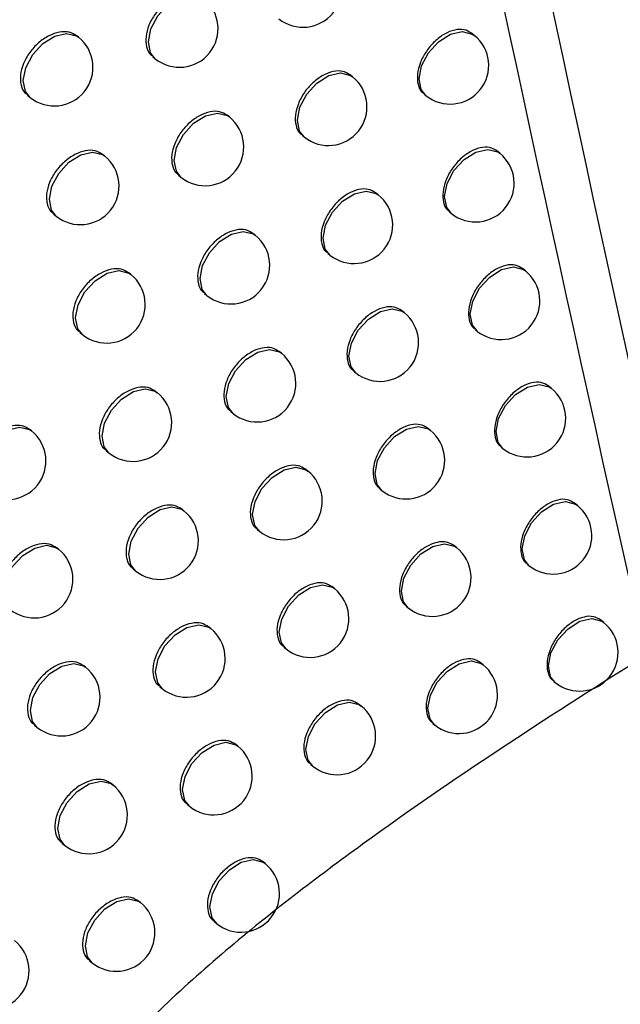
# Model space of a CAD drawing. Header units: millimetres. Extents: x 15231 to 16570, y 10019 to 11489.
# Tile 196 of 206: x 16391.82 to 16399.59, y 11053.06 to 11065.8. Entities that reach past the tile are written whole.
import ezdxf

# ---------------------------------------------------------------- set-up
doc = ezdxf.new("R2010")
doc.units = ezdxf.units.MM

msp = doc.modelspace()

# ---------------------------------------------------------------- linework, layer by layer
at = {"color": 7, "linetype": 'Continuous', "lineweight": 25}
for p, q in [((16397.705, 11065.602), (16397.667, 11065.632)), ((16392.582, 11065.577), (16392.558, 11065.597)), ((16393.543, 11065.325), (16393.575, 11065.299)), ((16396.129, 11065.065), (16396.096, 11065.092)), ((16391.92, 11064.827), (16391.956, 11064.798)), ((16397.055, 11064.841), (16397.078, 11064.822)), ((16394.534, 11064.545), (16394.505, 11064.568)), ((16395.476, 11064.308), (16395.503, 11064.286)), ((16398.034, 11064.076), (16397.996, 11064.107)), ((16392.919, 11064.041), (16392.894, 11064.061)), ((16393.877, 11063.79), (16393.908, 11063.765)), ((16396.462, 11063.537), (16396.428, 11063.564)), ((16392.258, 11063.289), (16392.293, 11063.261)), ((16397.385, 11063.315), (16397.408, 11063.297)), ((16394.87, 11063.014), (16394.84, 11063.038)), ((16395.809, 11062.779), (16395.836, 11062.758)), ((16398.366, 11062.553), (16398.327, 11062.584)), ((16393.259, 11062.507), (16393.233, 11062.527)), ((16394.213, 11062.259), (16394.244, 11062.234)), ((16396.797, 11062.012), (16396.762, 11062.039)), ((16392.598, 11061.754), (16392.632, 11061.727)), ((16397.718, 11061.791), (16397.74, 11061.774)), ((16395.209, 11061.486), (16395.178, 11061.51)), ((16396.145, 11061.253), (16396.171, 11061.232)), ((16398.701, 11061.033), (16398.662, 11061.064)), ((16393.601, 11060.975), (16393.574, 11060.997)), ((16394.553, 11060.73), (16394.582, 11060.706)), ((16391.974, 11060.481), (16391.951, 11060.499)), ((16397.135, 11060.489), (16397.1, 11060.517)), ((16398.053, 11060.27), (16398.075, 11060.253)), ((16392.941, 11060.223), (16392.974, 11060.196)), ((16395.55, 11059.96), (16395.519, 11059.986)), ((16396.483, 11059.73), (16396.509, 11059.709)), ((16399.039, 11059.515), (16398.999, 11059.547)), ((16393.946, 11059.447), (16393.918, 11059.469)), ((16394.895, 11059.204), (16394.924, 11059.181)), ((16397.476, 11058.969), (16397.44, 11058.998)), ((16392.322, 11058.949), (16392.299, 11058.968)), ((16398.392, 11058.752), (16398.413, 11058.736)), ((16393.287, 11058.694), (16393.319, 11058.668)), ((16395.894, 11058.438), (16395.862, 11058.464)), ((16396.825, 11058.209), (16396.849, 11058.189)), ((16399.38, 11058), (16399.339, 11058.033)), ((16394.293, 11057.922), (16394.265, 11057.944)), ((16395.239, 11057.681), (16395.268, 11057.658)), ((16397.819, 11057.452), (16397.783, 11057.481)), ((16392.674, 11057.421), (16392.649, 11057.44)), ((16398.733, 11057.237), (16398.753, 11057.221)), ((16393.635, 11057.168), (16393.667, 11057.142)), ((16396.241, 11056.918), (16396.208, 11056.944)), ((16392.012, 11056.67), (16392.048, 11056.641)), ((16397.169, 11056.692), (16397.193, 11056.672)), ((16394.644, 11056.399), (16394.615, 11056.422)), ((16395.587, 11056.161), (16395.614, 11056.138)), ((16393.028, 11055.895), (16393.003, 11055.915)), ((16393.986, 11055.645), (16394.017, 11055.62)), ((16392.367, 11055.144), (16392.402, 11055.116)), ((16394.997, 11054.879), (16394.967, 11054.903)), ((16393.385, 11054.372), (16393.359, 11054.393)), ((16394.34, 11054.124), (16394.37, 11054.1)), ((16392.724, 11053.62), (16392.758, 11053.593))]:
    msp.add_line(p, q, dxfattribs=at)
at = {"color": 7, "linetype": 'Continuous', "lineweight": 25, "flags": 128}
for points in [[(16393.575, 11065.299), (16393.515, 11065.375), (16393.486, 11065.517), (16393.519, 11065.685), (16393.608, 11065.853), (16393.739, 11065.996), (16393.893, 11066.093), (16394.047, 11066.128), (16394.176, 11066.096), (16394.201, 11066.079)], [(16391.956, 11064.798), (16391.896, 11064.874), (16391.867, 11065.016), (16391.9, 11065.183), (16391.989, 11065.352), (16392.12, 11065.495), (16392.274, 11065.592), (16392.428, 11065.627), (16392.557, 11065.595), (16392.582, 11065.577)], [(16397.078, 11064.822), (16397.018, 11064.899), (16396.99, 11065.04), (16397.022, 11065.208), (16397.111, 11065.376), (16397.243, 11065.52), (16397.397, 11065.616), (16397.55, 11065.651), (16397.679, 11065.619), (16397.705, 11065.602)], [(16395.503, 11064.286), (16395.443, 11064.362), (16395.415, 11064.504), (16395.447, 11064.671), (16395.536, 11064.84), (16395.667, 11064.983), (16395.822, 11065.08), (16395.975, 11065.115), (16396.104, 11065.083), (16396.129, 11065.065)], [(16393.908, 11063.765), (16393.848, 11063.842), (16393.819, 11063.983), (16393.852, 11064.151), (16393.941, 11064.319), (16394.072, 11064.463), (16394.226, 11064.559), (16394.38, 11064.594), (16394.509, 11064.562), (16394.534, 11064.545)], [(16397.408, 11063.297), (16397.348, 11063.373), (16397.319, 11063.515), (16397.352, 11063.682), (16397.44, 11063.851), (16397.572, 11063.994), (16397.726, 11064.09), (16397.879, 11064.125), (16398.009, 11064.094), (16398.034, 11064.076)], [(16392.293, 11063.261), (16392.233, 11063.337), (16392.204, 11063.479), (16392.237, 11063.647), (16392.325, 11063.815), (16392.457, 11063.958), (16392.611, 11064.055), (16392.764, 11064.09), (16392.894, 11064.058), (16392.919, 11064.041)], [(16395.836, 11062.758), (16395.775, 11062.834), (16395.747, 11062.976), (16395.78, 11063.143), (16395.868, 11063.312), (16396, 11063.455), (16396.154, 11063.551), (16396.307, 11063.586), (16396.436, 11063.555), (16396.462, 11063.537)], [(16394.244, 11062.234), (16394.184, 11062.311), (16394.155, 11062.452), (16394.188, 11062.62), (16394.277, 11062.788), (16394.408, 11062.932), (16394.562, 11063.028), (16394.715, 11063.063), (16394.845, 11063.031), (16394.87, 11063.014)], [(16397.74, 11061.774), (16397.68, 11061.85), (16397.651, 11061.992), (16397.684, 11062.159), (16397.773, 11062.328), (16397.904, 11062.471), (16398.058, 11062.568), (16398.211, 11062.603), (16398.341, 11062.571), (16398.366, 11062.553)], [(16392.632, 11061.727), (16392.572, 11061.803), (16392.544, 11061.945), (16392.576, 11062.113), (16392.665, 11062.281), (16392.797, 11062.424), (16392.951, 11062.521), (16393.104, 11062.556), (16393.233, 11062.524), (16393.259, 11062.507)], [(16396.171, 11061.232), (16396.111, 11061.308), (16396.082, 11061.45), (16396.115, 11061.618), (16396.203, 11061.786), (16396.335, 11061.929), (16396.489, 11062.026), (16396.642, 11062.061), (16396.772, 11062.029), (16396.797, 11062.012)], [(16394.582, 11060.706), (16394.522, 11060.783), (16394.494, 11060.924), (16394.526, 11061.092), (16394.615, 11061.26), (16394.747, 11061.404), (16394.901, 11061.5), (16395.054, 11061.535), (16395.183, 11061.503), (16395.209, 11061.486)], [(16398.075, 11060.253), (16398.015, 11060.33), (16397.986, 11060.471), (16398.019, 11060.639), (16398.107, 11060.807), (16398.239, 11060.951), (16398.393, 11061.047), (16398.546, 11061.082), (16398.676, 11061.05), (16398.701, 11061.033)], [(16392.974, 11060.196), (16392.914, 11060.272), (16392.886, 11060.414), (16392.918, 11060.581), (16393.007, 11060.75), (16393.139, 11060.893), (16393.293, 11060.99), (16393.446, 11061.025), (16393.575, 11060.993), (16393.601, 11060.975)], [(16391.347, 11059.701), (16391.287, 11059.777), (16391.259, 11059.919), (16391.291, 11060.087), (16391.38, 11060.255), (16391.511, 11060.398), (16391.666, 11060.495), (16391.819, 11060.53), (16391.948, 11060.498), (16391.974, 11060.481)], [(16396.509, 11059.709), (16396.449, 11059.786), (16396.42, 11059.927), (16396.453, 11060.095), (16396.541, 11060.263), (16396.673, 11060.407), (16396.827, 11060.503), (16396.98, 11060.538), (16397.11, 11060.506), (16397.135, 11060.489)], [(16394.924, 11059.181), (16394.864, 11059.257), (16394.835, 11059.399), (16394.868, 11059.566), (16394.956, 11059.735), (16395.088, 11059.878), (16395.242, 11059.975), (16395.395, 11060.01), (16395.525, 11059.978), (16395.55, 11059.96)], [(16398.413, 11058.736), (16398.353, 11058.812), (16398.324, 11058.954), (16398.357, 11059.121), (16398.445, 11059.29), (16398.577, 11059.433), (16398.731, 11059.53), (16398.884, 11059.565), (16399.013, 11059.533), (16399.039, 11059.515)], [(16393.319, 11058.668), (16393.259, 11058.744), (16393.231, 11058.885), (16393.263, 11059.053), (16393.352, 11059.222), (16393.484, 11059.365), (16393.638, 11059.461), (16393.791, 11059.496), (16393.92, 11059.465), (16393.946, 11059.447)], [(16391.696, 11058.17), (16391.636, 11058.246), (16391.607, 11058.388), (16391.64, 11058.555), (16391.729, 11058.724), (16391.86, 11058.867), (16392.014, 11058.964), (16392.168, 11058.999), (16392.297, 11058.967), (16392.322, 11058.949)], [(16396.849, 11058.189), (16396.789, 11058.266), (16396.761, 11058.407), (16396.793, 11058.575), (16396.882, 11058.743), (16397.014, 11058.887), (16397.168, 11058.983), (16397.321, 11059.018), (16397.45, 11058.987), (16397.476, 11058.969)], [(16395.268, 11057.658), (16395.208, 11057.735), (16395.179, 11057.876), (16395.212, 11058.044), (16395.3, 11058.212), (16395.432, 11058.356), (16395.586, 11058.452), (16395.739, 11058.487), (16395.869, 11058.455), (16395.894, 11058.438)], [(16398.753, 11057.221), (16398.693, 11057.297), (16398.665, 11057.439), (16398.697, 11057.607), (16398.786, 11057.775), (16398.918, 11057.918), (16399.072, 11058.015), (16399.225, 11058.05), (16399.354, 11058.018), (16399.38, 11058)], [(16393.667, 11057.142), (16393.607, 11057.218), (16393.578, 11057.36), (16393.611, 11057.528), (16393.7, 11057.696), (16393.831, 11057.839), (16393.985, 11057.936), (16394.139, 11057.971), (16394.268, 11057.939), (16394.293, 11057.922)], [(16392.048, 11056.641), (16391.988, 11056.718), (16391.959, 11056.859), (16391.992, 11057.027), (16392.08, 11057.195), (16392.212, 11057.339), (16392.366, 11057.435), (16392.519, 11057.47), (16392.648, 11057.438), (16392.674, 11057.421)], [(16397.193, 11056.672), (16397.133, 11056.749), (16397.104, 11056.89), (16397.137, 11057.058), (16397.226, 11057.226), (16397.357, 11057.37), (16397.511, 11057.466), (16397.665, 11057.501), (16397.794, 11057.469), (16397.819, 11057.452)], [(16395.614, 11056.138), (16395.554, 11056.215), (16395.526, 11056.356), (16395.558, 11056.524), (16395.647, 11056.693), (16395.779, 11056.836), (16395.933, 11056.932), (16396.086, 11056.967), (16396.215, 11056.936), (16396.241, 11056.918)], [(16394.017, 11055.62), (16393.957, 11055.696), (16393.929, 11055.838), (16393.961, 11056.005), (16394.05, 11056.174), (16394.182, 11056.317), (16394.336, 11056.413), (16394.489, 11056.448), (16394.618, 11056.417), (16394.644, 11056.399)], [(16392.402, 11055.116), (16392.342, 11055.192), (16392.313, 11055.333), (16392.346, 11055.501), (16392.434, 11055.67), (16392.566, 11055.813), (16392.72, 11055.909), (16392.873, 11055.944), (16393.003, 11055.913), (16393.028, 11055.895)], [(16394.37, 11054.1), (16394.31, 11054.176), (16394.282, 11054.318), (16394.314, 11054.486), (16394.403, 11054.654), (16394.535, 11054.797), (16394.689, 11054.894), (16394.842, 11054.929), (16394.971, 11054.897), (16394.997, 11054.879)], [(16392.758, 11053.593), (16392.698, 11053.669), (16392.67, 11053.811), (16392.702, 11053.979), (16392.791, 11054.147), (16392.923, 11054.29), (16393.077, 11054.387), (16393.23, 11054.422), (16393.359, 11054.39), (16393.385, 11054.372)]]:
    msp.add_lwpolyline(points, dxfattribs=at)
at = {"color": 7, "linetype": 'Continuous', "lineweight": 25}
for centre in [(16395.487, 11066.207), (16393.888, 11065.689), (16392.269, 11065.188), (16397.392, 11065.212), (16395.816, 11064.676), (16394.221, 11064.155), (16392.606, 11063.651), (16397.721, 11063.686), (16396.149, 11063.147), (16394.557, 11062.624), (16392.945, 11062.117), (16398.053, 11062.163), (16396.484, 11061.622), (16394.895, 11061.096), (16393.288, 11060.586), (16398.388, 11060.643), (16391.66, 11060.091), (16396.822, 11060.099), (16395.237, 11059.571), (16398.726, 11059.126), (16393.633, 11059.057), (16392.009, 11058.559), (16397.163, 11058.579), (16395.581, 11058.048), (16399.066, 11057.611), (16393.98, 11057.532), (16392.361, 11057.031), (16397.506, 11057.062), (16395.928, 11056.528), (16394.33, 11056.009), (16392.715, 11055.505), (16394.683, 11054.49), (16393.071, 11053.983), (16391.441, 11053.49)]:
    msp.add_arc(centre, 0.5, 231.2257, 51.2257, dxfattribs=at)
for points in [[(16406.492, 11062.441), (16402.821, 11082.306), (16399.81, 11102.676), (16397.459, 11123.51)], [(16400.246, 11058.952), (16395.939, 11078.23), (16392.347, 11098.127), (16389.417, 11118.671)]]:
    msp.add_open_spline(points, degree=3, dxfattribs=at)
for points, knots in [([(16389.533, 11113.255), (16390.969, 11103.7), (16392.549, 11094.281), (16396.013, 11075.712), (16397.894, 11066.572), (16399.931, 11057.573)], [0, 0, 0, 0, 0.5, 0.5, 1, 1, 1, 1]), ([(16394.172, 11066.101), (16394.142, 11066.119), (16394.08, 11066.157), (16393.952, 11066.153), (16393.815, 11066.103), (16393.681, 11066.008), (16393.568, 11065.881), (16393.487, 11065.734), (16393.447, 11065.584), (16393.457, 11065.452), (16393.493, 11065.363), (16393.536, 11065.337), (16393.547, 11065.33)], [0, 0, 0, 0, 0.102509, 0.209902, 0.317298, 0.424696, 0.532093, 0.639485, 0.746868, 0.854245, 0.961624, 1, 1, 1, 1]), ([(16392.557, 11065.596), (16392.526, 11065.615), (16392.464, 11065.653), (16392.335, 11065.65), (16392.195, 11065.602), (16392.06, 11065.509), (16391.945, 11065.382), (16391.863, 11065.236), (16391.823, 11065.087), (16391.832, 11064.955), (16391.869, 11064.865), (16391.912, 11064.839), (16391.924, 11064.832)], [0, 0, 0, 0, 0.1024433, 0.2098424, 0.3172716, 0.4247193, 0.5321613, 0.6395703, 0.7469312, 0.8542547, 0.9615746, 1, 1, 1, 1]), ([(16397.667, 11065.631), (16397.637, 11065.649), (16397.577, 11065.685), (16397.453, 11065.678), (16397.319, 11065.626), (16397.189, 11065.528), (16397.079, 11065.398), (16397, 11065.249), (16396.962, 11065.099), (16396.971, 11064.967), (16397.006, 11064.878), (16397.048, 11064.853), (16397.059, 11064.846)], [0, 0, 0, 0, 0.102353, 0.209734, 0.31716, 0.424608, 0.532051, 0.639471, 0.746859, 0.85422, 0.961565, 1, 1, 1, 1]), ([(16396.095, 11065.091), (16396.066, 11065.109), (16396.005, 11065.146), (16395.879, 11065.141), (16395.744, 11065.089), (16395.612, 11064.993), (16395.5, 11064.864), (16395.421, 11064.716), (16395.382, 11064.566), (16395.391, 11064.434), (16395.427, 11064.345), (16395.469, 11064.319), (16395.48, 11064.313)], [0, 0, 0, 0, 0.1024765, 0.2098636, 0.3172587, 0.4246574, 0.5320552, 0.6394503, 0.7468427, 0.8542326, 0.9616201, 1, 1, 1, 1]), ([(16394.504, 11064.567), (16394.474, 11064.586), (16394.413, 11064.623), (16394.285, 11064.619), (16394.148, 11064.569), (16394.015, 11064.474), (16393.901, 11064.346), (16393.821, 11064.2), (16393.781, 11064.05), (16393.791, 11063.918), (16393.827, 11063.828), (16393.87, 11063.802), (16393.881, 11063.795)], [0, 0, 0, 0, 0.102512, 0.209904, 0.317297, 0.424691, 0.532084, 0.639475, 0.746861, 0.854243, 0.961628, 1, 1, 1, 1]), ([(16392.893, 11064.06), (16392.863, 11064.078), (16392.8, 11064.117), (16392.671, 11064.114), (16392.532, 11064.065), (16392.397, 11063.971), (16392.283, 11063.845), (16392.201, 11063.699), (16392.161, 11063.55), (16392.17, 11063.417), (16392.207, 11063.328), (16392.25, 11063.301), (16392.262, 11063.294)], [0, 0, 0, 0, 0.102462, 0.20986, 0.31728, 0.424714, 0.532144, 0.639549, 0.746915, 0.854253, 0.961588, 1, 1, 1, 1]), ([(16397.995, 11064.106), (16397.966, 11064.123), (16397.906, 11064.16), (16397.782, 11064.153), (16397.649, 11064.1), (16397.519, 11064.002), (16397.409, 11063.872), (16397.33, 11063.723), (16397.292, 11063.572), (16397.301, 11063.44), (16397.336, 11063.352), (16397.378, 11063.326), (16397.389, 11063.32)], [0, 0, 0, 0, 0.102328, 0.209708, 0.31714, 0.4246, 0.532054, 0.639478, 0.746865, 0.854219, 0.961553, 1, 1, 1, 1]), ([(16396.427, 11063.563), (16396.398, 11063.581), (16396.337, 11063.618), (16396.211, 11063.613), (16396.076, 11063.561), (16395.945, 11063.464), (16395.833, 11063.335), (16395.754, 11063.188), (16395.715, 11063.037), (16395.724, 11062.905), (16395.76, 11062.816), (16395.802, 11062.791), (16395.813, 11062.784)], [0, 0, 0, 0, 0.102463, 0.209849, 0.317247, 0.424651, 0.532054, 0.639451, 0.746843, 0.854231, 0.961615, 1, 1, 1, 1]), ([(16394.839, 11063.037), (16394.809, 11063.055), (16394.748, 11063.093), (16394.621, 11063.088), (16394.484, 11063.038), (16394.351, 11062.943), (16394.238, 11062.815), (16394.157, 11062.668), (16394.118, 11062.518), (16394.127, 11062.386), (16394.163, 11062.297), (16394.206, 11062.271), (16394.217, 11062.264)], [0, 0, 0, 0, 0.102512, 0.209903, 0.317294, 0.424686, 0.532077, 0.639467, 0.746855, 0.854242, 0.96163, 1, 1, 1, 1]), ([(16393.232, 11062.526), (16393.201, 11062.545), (16393.139, 11062.583), (16393.011, 11062.58), (16392.872, 11062.531), (16392.737, 11062.437), (16392.623, 11062.31), (16392.541, 11062.164), (16392.502, 11062.015), (16392.511, 11061.883), (16392.547, 11061.793), (16392.591, 11061.767), (16392.602, 11061.76)], [0, 0, 0, 0, 0.102478, 0.209874, 0.317287, 0.42471, 0.532129, 0.63953, 0.746902, 0.854251, 0.961599, 1, 1, 1, 1]), ([(16398.327, 11062.583), (16398.298, 11062.601), (16398.238, 11062.637), (16398.114, 11062.63), (16397.981, 11062.577), (16397.851, 11062.479), (16397.741, 11062.348), (16397.663, 11062.2), (16397.625, 11062.049), (16397.634, 11061.917), (16397.669, 11061.828), (16397.711, 11061.803), (16397.722, 11061.796)], [0, 0, 0, 0, 0.102302, 0.209681, 0.31712, 0.424591, 0.532056, 0.639487, 0.746872, 0.854217, 0.961541, 1, 1, 1, 1]), ([(16396.762, 11062.038), (16396.732, 11062.056), (16396.672, 11062.093), (16396.546, 11062.087), (16396.411, 11062.035), (16396.28, 11061.939), (16396.169, 11061.809), (16396.09, 11061.662), (16396.051, 11061.511), (16396.06, 11061.379), (16396.096, 11061.29), (16396.138, 11061.265), (16396.149, 11061.258)], [0, 0, 0, 0, 0.102447, 0.209833, 0.317235, 0.424645, 0.532053, 0.639453, 0.746845, 0.854229, 0.961608, 1, 1, 1, 1]), ([(16395.177, 11061.509), (16395.147, 11061.528), (16395.086, 11061.565), (16394.959, 11061.56), (16394.823, 11061.51), (16394.69, 11061.414), (16394.577, 11061.286), (16394.497, 11061.139), (16394.458, 11060.989), (16394.467, 11060.857), (16394.503, 11060.768), (16394.545, 11060.742), (16394.557, 11060.735)], [0, 0, 0, 0, 0.102509, 0.2099, 0.31729, 0.42468, 0.532071, 0.639461, 0.746851, 0.85424, 0.961631, 1, 1, 1, 1]), ([(16393.573, 11060.996), (16393.543, 11061.014), (16393.481, 11061.052), (16393.353, 11061.049), (16393.214, 11061), (16393.08, 11060.906), (16392.966, 11060.778), (16392.885, 11060.632), (16392.845, 11060.483), (16392.854, 11060.351), (16392.89, 11060.261), (16392.934, 11060.235), (16392.945, 11060.228)], [0, 0, 0, 0, 0.102491, 0.209886, 0.317292, 0.424705, 0.532116, 0.639514, 0.74689, 0.854249, 0.961609, 1, 1, 1, 1]), ([(16398.661, 11061.063), (16398.632, 11061.081), (16398.572, 11061.117), (16398.449, 11061.11), (16398.316, 11061.057), (16398.187, 11060.958), (16398.077, 11060.828), (16397.999, 11060.679), (16397.961, 11060.528), (16397.97, 11060.396), (16398.005, 11060.307), (16398.046, 11060.282), (16398.057, 11060.276)], [0, 0, 0, 0, 0.102274, 0.209652, 0.317099, 0.424583, 0.53206, 0.639496, 0.746879, 0.854216, 0.961527, 1, 1, 1, 1]), ([(16391.95, 11060.498), (16391.919, 11060.517), (16391.857, 11060.555), (16391.727, 11060.553), (16391.587, 11060.505), (16391.451, 11060.413), (16391.335, 11060.286), (16391.253, 11060.141), (16391.213, 11059.992), (16391.222, 11059.86), (16391.259, 11059.77), (16391.302, 11059.743), (16391.314, 11059.736)], [0, 0, 0, 0, 0.102393, 0.209795, 0.317245, 0.424724, 0.532194, 0.639614, 0.746964, 0.854258, 0.961544, 1, 1, 1, 1]), ([(16397.099, 11060.516), (16397.07, 11060.534), (16397.009, 11060.571), (16396.884, 11060.565), (16396.749, 11060.513), (16396.619, 11060.416), (16396.507, 11060.286), (16396.428, 11060.138), (16396.39, 11059.988), (16396.399, 11059.856), (16396.434, 11059.767), (16396.476, 11059.741), (16396.487, 11059.735)], [0, 0, 0, 0, 0.10243, 0.209815, 0.317221, 0.424638, 0.532053, 0.639457, 0.746848, 0.854228, 0.9616, 1, 1, 1, 1]), ([(16395.518, 11059.985), (16395.488, 11060.003), (16395.427, 11060.04), (16395.3, 11060.035), (16395.164, 11059.984), (16395.032, 11059.889), (16394.919, 11059.76), (16394.839, 11059.613), (16394.8, 11059.463), (16394.809, 11059.331), (16394.845, 11059.242), (16394.887, 11059.216), (16394.899, 11059.209)], [0, 0, 0, 0, 0.102504, 0.209894, 0.317284, 0.424675, 0.532066, 0.639457, 0.746847, 0.854238, 0.96163, 1, 1, 1, 1]), ([(16393.918, 11059.468), (16393.887, 11059.487), (16393.825, 11059.524), (16393.697, 11059.521), (16393.559, 11059.471), (16393.425, 11059.377), (16393.311, 11059.25), (16393.23, 11059.103), (16393.191, 11058.954), (16393.2, 11058.822), (16393.236, 11058.732), (16393.279, 11058.706), (16393.291, 11058.699)], [0, 0, 0, 0, 0.1025, 0.209894, 0.317295, 0.4247, 0.532105, 0.639499, 0.746879, 0.854248, 0.961617, 1, 1, 1, 1]), ([(16398.998, 11059.546), (16398.969, 11059.564), (16398.91, 11059.6), (16398.787, 11059.593), (16398.654, 11059.539), (16398.525, 11059.441), (16398.415, 11059.31), (16398.337, 11059.161), (16398.299, 11059.01), (16398.308, 11058.878), (16398.343, 11058.789), (16398.385, 11058.764), (16398.396, 11058.758)], [0, 0, 0, 0, 0.102246, 0.209622, 0.317077, 0.424574, 0.532064, 0.639506, 0.746887, 0.854215, 0.961513, 1, 1, 1, 1]), ([(16392.298, 11058.967), (16392.267, 11058.986), (16392.205, 11059.024), (16392.075, 11059.022), (16391.936, 11058.974), (16391.8, 11058.881), (16391.685, 11058.754), (16391.603, 11058.609), (16391.563, 11058.46), (16391.572, 11058.328), (16391.608, 11058.238), (16391.652, 11058.211), (16391.663, 11058.204)], [0, 0, 0, 0, 0.102419, 0.209819, 0.317258, 0.424719, 0.532174, 0.639588, 0.746945, 0.854256, 0.961561, 1, 1, 1, 1]), ([(16397.439, 11058.997), (16397.41, 11059.015), (16397.35, 11059.051), (16397.225, 11059.045), (16397.09, 11058.993), (16396.96, 11058.896), (16396.849, 11058.766), (16396.77, 11058.618), (16396.731, 11058.467), (16396.74, 11058.335), (16396.776, 11058.246), (16396.818, 11058.221), (16396.829, 11058.214)], [0, 0, 0, 0, 0.102411, 0.209795, 0.317206, 0.424631, 0.532053, 0.639461, 0.746852, 0.854227, 0.961592, 1, 1, 1, 1]), ([(16395.861, 11058.462), (16395.831, 11058.481), (16395.77, 11058.518), (16395.644, 11058.513), (16395.508, 11058.462), (16395.376, 11058.366), (16395.264, 11058.237), (16395.184, 11058.09), (16395.145, 11057.94), (16395.154, 11057.808), (16395.19, 11057.719), (16395.232, 11057.693), (16395.243, 11057.686)], [0, 0, 0, 0, 0.102497, 0.209886, 0.317278, 0.42467, 0.532062, 0.639454, 0.746846, 0.854237, 0.961628, 1, 1, 1, 1]), ([(16394.264, 11057.943), (16394.234, 11057.962), (16394.173, 11057.999), (16394.045, 11057.996), (16393.907, 11057.946), (16393.773, 11057.851), (16393.66, 11057.724), (16393.579, 11057.577), (16393.539, 11057.428), (16393.548, 11057.295), (16393.585, 11057.206), (16393.628, 11057.18), (16393.639, 11057.173)], [0, 0, 0, 0, 0.102507, 0.2099, 0.317296, 0.424696, 0.532095, 0.639488, 0.74687, 0.854246, 0.961623, 1, 1, 1, 1]), ([(16399.339, 11058.032), (16399.31, 11058.049), (16399.25, 11058.085), (16399.127, 11058.078), (16398.995, 11058.024), (16398.866, 11057.926), (16398.756, 11057.794), (16398.679, 11057.645), (16398.641, 11057.494), (16398.65, 11057.362), (16398.685, 11057.274), (16398.726, 11057.249), (16398.737, 11057.242)], [0, 0, 0, 0, 0.102216, 0.209591, 0.317055, 0.424565, 0.532068, 0.639517, 0.746896, 0.854213, 0.961498, 1, 1, 1, 1]), ([(16399.931, 11057.573), (16399.339, 11057.205), (16398.746, 11056.827), (16397.559, 11056.042), (16396.964, 11055.637), (16395.778, 11054.781), (16395.186, 11054.333), (16394.306, 11053.598), (16394.017, 11053.344), (16393.457, 11052.815), (16393.185, 11052.54), (16392.799, 11052.097), (16392.674, 11051.943), (16392.44, 11051.627), (16392.331, 11051.466), (16392.138, 11051.131), (16392.054, 11050.958), (16391.931, 11050.614), (16391.892, 11050.439), (16391.874, 11050.117), (16391.894, 11049.964), (16391.987, 11049.697), (16392.059, 11049.58), (16392.316, 11049.284), (16392.547, 11049.149), (16393.04, 11048.953), (16393.308, 11048.89), (16393.862, 11048.807), (16394.145, 11048.787), (16395.005, 11048.772), (16395.592, 11048.818), (16396.186, 11048.897)], [0, 0, 0, 0, 0.125, 0.125, 0.25, 0.25, 0.375, 0.375, 0.4375, 0.4375, 0.5, 0.5, 0.53125, 0.53125, 0.5625, 0.5625, 0.59375, 0.59375, 0.625, 0.625, 0.65625, 0.65625, 0.6875, 0.6875, 0.75, 0.75, 0.8125, 0.8125, 0.875, 0.875, 1, 1, 1, 1]), ([(16392.649, 11057.439), (16392.618, 11057.458), (16392.556, 11057.496), (16392.427, 11057.494), (16392.287, 11057.445), (16392.152, 11057.352), (16392.037, 11057.225), (16391.955, 11057.08), (16391.915, 11056.931), (16391.924, 11056.798), (16391.961, 11056.708), (16392.004, 11056.682), (16392.016, 11056.675)], [0, 0, 0, 0, 0.1024416, 0.2098399, 0.3172682, 0.4247149, 0.5321561, 0.6395653, 0.746928, 0.8542542, 0.9615761, 1, 1, 1, 1]), ([(16397.782, 11057.48), (16397.753, 11057.498), (16397.693, 11057.534), (16397.568, 11057.528), (16397.434, 11057.476), (16397.304, 11057.378), (16397.193, 11057.248), (16397.114, 11057.1), (16397.076, 11056.95), (16397.085, 11056.817), (16397.12, 11056.729), (16397.162, 11056.703), (16397.173, 11056.697)], [0, 0, 0, 0, 0.1023902, 0.2097735, 0.3171904, 0.4246245, 0.5320549, 0.639467, 0.7468561, 0.8542251, 0.961582, 1, 1, 1, 1]), ([(16396.207, 11056.943), (16396.178, 11056.961), (16396.117, 11056.998), (16395.991, 11056.993), (16395.855, 11056.942), (16395.723, 11056.846), (16395.611, 11056.717), (16395.531, 11056.57), (16395.492, 11056.42), (16395.502, 11056.287), (16395.537, 11056.198), (16395.58, 11056.173), (16395.591, 11056.166)], [0, 0, 0, 0, 0.102488, 0.209876, 0.317269, 0.424665, 0.532059, 0.639453, 0.746845, 0.854235, 0.961625, 1, 1, 1, 1]), ([(16394.614, 11056.421), (16394.584, 11056.44), (16394.522, 11056.477), (16394.395, 11056.473), (16394.257, 11056.423), (16394.124, 11056.328), (16394.011, 11056.201), (16393.93, 11056.054), (16393.891, 11055.904), (16393.9, 11055.772), (16393.936, 11055.683), (16393.979, 11055.657), (16393.99, 11055.65)], [0, 0, 0, 0, 0.1025105, 0.2099026, 0.3172963, 0.4246914, 0.5320863, 0.6394776, 0.7468631, 0.8542444, 0.9616271, 1, 1, 1, 1]), ([(16393.002, 11055.914), (16392.972, 11055.933), (16392.909, 11055.971), (16392.78, 11055.968), (16392.641, 11055.92), (16392.506, 11055.826), (16392.392, 11055.699), (16392.31, 11055.553), (16392.27, 11055.404), (16392.279, 11055.272), (16392.316, 11055.182), (16392.359, 11055.156), (16392.371, 11055.149)], [0, 0, 0, 0, 0.1024605, 0.2098574, 0.317277, 0.4247105, 0.5321401, 0.6395448, 0.746913, 0.8542525, 0.9615892, 1, 1, 1, 1]), ([(16394.966, 11054.902), (16394.936, 11054.921), (16394.875, 11054.958), (16394.748, 11054.954), (16394.611, 11054.903), (16394.477, 11054.808), (16394.364, 11054.68), (16394.284, 11054.534), (16394.244, 11054.384), (16394.254, 11054.252), (16394.29, 11054.162), (16394.332, 11054.137), (16394.344, 11054.13)], [0, 0, 0, 0, 0.102512, 0.209903, 0.317295, 0.424687, 0.532079, 0.63947, 0.746857, 0.854243, 0.96163, 1, 1, 1, 1]), ([(16393.358, 11054.392), (16393.328, 11054.411), (16393.266, 11054.449), (16393.137, 11054.446), (16392.998, 11054.397), (16392.864, 11054.303), (16392.749, 11054.176), (16392.668, 11054.03), (16392.628, 11053.881), (16392.637, 11053.748), (16392.673, 11053.659), (16392.717, 11053.633), (16392.728, 11053.626)], [0, 0, 0, 0, 0.1024763, 0.2098719, 0.3172839, 0.4247063, 0.532126, 0.6395269, 0.7468998, 0.8542508, 0.9616004, 1, 1, 1, 1])]:
    msp.add_open_spline(points, degree=3, knots=knots, dxfattribs=at)

doc.saveas('drawing.dxf')
